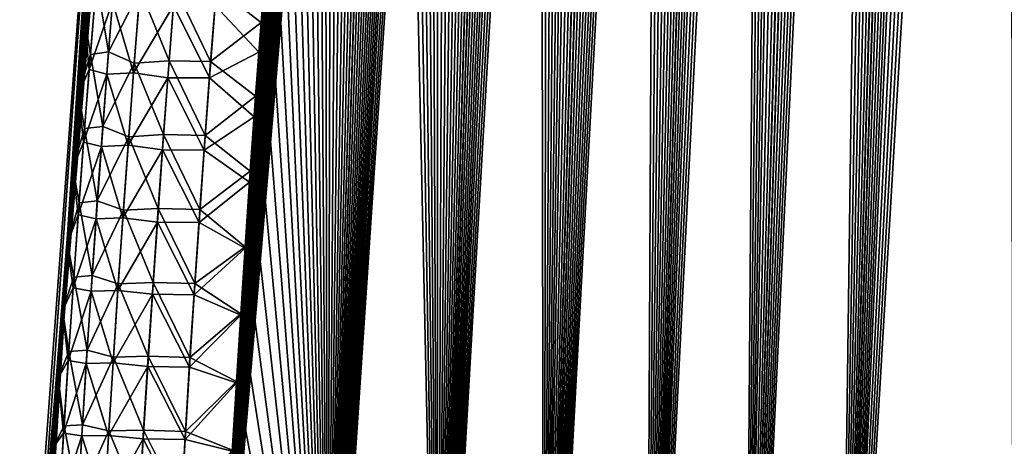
# Model space of a CAD drawing. Header units: metres. Extents: x -109 to 109, y -505 to 40.
# Tile 203 of 256: x 51.55 to 56.92, y -98.65 to -96.33. Entities that reach past the tile are written whole.
import ezdxf

# ---------------------------------------------------------------- set-up
doc = ezdxf.new("R2010")
doc.units = ezdxf.units.M
doc.layers.add('solid_K244224000C74', color=7, linetype='CONTINUOUS')

msp = doc.modelspace()

# ---------------------------------------------------------------- linework, layer by layer
at = {"layer": 'solid_K244224000C74'}
for points in [[(56.011192, -102.20826, -6.254889), (57.72303, -71.503578, -6.53662), (57.84304, -71.208015, -6.656155)], [(56.968903, -102.51619, -7.285695), (56.011192, -102.20826, -6.254889), (57.84304, -71.208015, -6.656155)], [(56.011192, -102.20826, -6.254889), (57.600891, -71.815559, -6.417885), (57.72303, -71.503578, -6.53662)], [(56.011192, -102.20826, -6.254889), (57.476616, -72.144058, -6.299978), (57.600891, -71.815559, -6.417885)], [(56.011192, -102.20826, -6.254889), (57.35022, -72.490303, -6.183001), (57.476616, -72.144058, -6.299978)], [(56.011192, -102.20826, -6.254889), (57.264771, -72.730751, -6.105526), (57.35022, -72.490303, -6.183001)], [(56.011192, -102.20826, -6.254889), (57.178375, -72.979095, -6.028484), (57.264771, -72.730751, -6.105526)], [(56.011192, -102.20826, -6.254889), (57.091045, -73.235809, -5.951913), (57.178375, -72.979095, -6.028484)], [(56.011192, -102.20826, -6.254889), (57.002785, -73.501213, -5.875841), (57.091045, -73.235809, -5.951913)], [(56.011192, -102.20826, -6.254889), (56.913582, -73.774803, -5.800235), (57.002785, -73.501213, -5.875841)], [(56.011192, -102.20826, -6.254889), (56.823448, -74.056953, -5.725134), (56.913582, -73.774803, -5.800235)], [(56.011257, -102.208282, 6.254954), (56.922058, -73.748535, 5.80736), (56.831905, -74.030197, 5.732124)], [(56.011257, -102.208282, 6.254954), (56.969036, -102.516228, 7.285848), (56.922058, -73.748535, 5.80736)], [(56.011257, -102.208282, 6.254954), (56.831905, -74.030197, 5.732124), (56.740837, -74.320992, 5.657441)], [(55.499153, -102.013214, -5.76339), (56.732403, -74.348221, -5.650591), (56.823448, -74.056953, -5.725134)], [(56.011192, -102.20826, -6.254889), (55.499153, -102.013214, -5.76339), (56.823448, -74.056953, -5.725134)], [(56.011257, -102.208282, 6.254954), (56.740837, -74.320992, 5.657441), (56.648865, -74.621262, 5.583342)], [(55.499153, -102.013214, -5.76339), (56.640465, -74.648949, -5.576636), (56.732403, -74.348221, -5.650591)], [(56.011257, -102.208282, 6.254954), (56.648865, -74.621262, 5.583342), (56.555958, -74.93042, 5.509779)], [(55.499153, -102.013214, -5.76339), (56.5476, -74.958549, -5.503222), (56.640465, -74.648949, -5.576636)], [(55.499153, -102.013214, -5.76339), (56.453838, -75.277489, -5.430403), (56.5476, -74.958549, -5.503222)], [(56.011257, -102.208282, 6.254954), (56.555958, -74.93042, 5.509779), (56.462151, -75.24894, 5.436807)], [(55.499153, -102.013214, -5.76339), (56.359222, -75.606422, -5.358247), (56.453838, -75.277489, -5.430403)], [(56.011257, -102.208282, 6.254954), (56.462151, -75.24894, 5.436807), (56.367477, -75.577469, 5.364494)], [(55.499153, -102.013214, -5.76339), (56.263767, -75.945686, -5.286789), (56.359222, -75.606422, -5.358247)], [(55.499195, -102.013229, 5.763428), (56.367477, -75.577469, 5.364494), (56.271961, -75.916359, 5.292876)], [(55.499195, -102.013229, 5.763428), (56.011257, -102.208282, 6.254954), (56.367477, -75.577469, 5.364494)], [(55.499195, -102.013229, 5.763428), (56.271961, -75.916359, 5.292876), (56.175556, -76.264938, 5.221884)], [(54.965187, -101.790199, -5.28903), (56.167431, -76.294632, -5.215962), (56.263767, -75.945686, -5.286789)], [(55.499153, -102.013214, -5.76339), (54.965187, -101.790199, -5.28903), (56.263767, -75.945686, -5.286789)], [(54.965187, -101.790199, -5.28903), (56.070271, -76.653824, -5.145841), (56.167431, -76.294632, -5.215962)], [(55.499195, -102.013229, 5.763428), (56.175556, -76.264938, 5.221884), (56.078312, -76.623795, 5.151593)], [(55.499195, -102.013229, 5.763428), (56.078312, -76.623795, 5.151593), (55.980293, -76.993675, 5.082095)], [(54.965187, -101.790199, -5.28903), (55.97234, -77.02401, -5.076514), (56.070271, -76.653824, -5.145841)], [(55.499195, -102.013229, 5.763428), (55.980293, -76.993675, 5.082095), (55.9063, -77.278625, 5.030526)], [(54.965187, -101.790199, -5.28903), (55.898422, -77.309166, -5.025076), (55.97234, -77.02401, -5.076514)], [(54.965187, -101.790199, -5.28903), (55.824043, -77.600235, -4.974047), (55.898422, -77.309166, -5.025076)], [(55.499195, -102.013229, 5.763428), (55.9063, -77.278625, 5.030526), (55.831844, -77.569496, 4.979365)], [(55.499195, -102.013229, 5.763428), (55.831844, -77.569496, 4.979365), (55.75695, -77.866501, 4.928641)], [(54.965187, -101.790199, -5.28903), (55.749233, -77.897423, -4.923458), (55.824043, -77.600235, -4.974047)], [(54.965187, -101.790199, -5.28903), (55.674034, -78.20108, -4.873359), (55.749233, -77.897423, -4.923458)], [(55.499195, -102.013229, 5.763428), (55.75695, -77.866501, 4.928641), (55.681664, -78.169998, 4.878407)], [(54.965214, -101.790215, 5.289052), (55.681664, -78.169998, 4.878407), (55.606026, -78.480354, 4.828711)], [(54.965214, -101.790215, 5.289052), (55.499195, -102.013229, 5.763428), (55.681664, -78.169998, 4.878407)], [(54.409, -101.537849, -4.832366), (55.598488, -78.511574, -4.8238), (55.674034, -78.20108, -4.873359)], [(54.965187, -101.790199, -5.28903), (54.409, -101.537849, -4.832366), (55.674034, -78.20108, -4.873359)], [(54.965214, -101.790215, 5.289052), (55.606026, -78.480354, 4.828711), (55.530075, -78.797905, 4.779597)], [(54.409, -101.537849, -4.832366), (55.522636, -78.829239, -4.774825), (55.598488, -78.511574, -4.8238)], [(54.409, -101.537849, -4.832366), (55.446411, -79.153534, -4.72635), (55.522636, -78.829239, -4.774825)], [(54.965214, -101.790215, 5.289052), (55.530075, -78.797905, 4.779597), (55.453747, -79.122101, 4.730983)], [(54.409, -101.537849, -4.832366), (55.369816, -79.484444, -4.67838), (55.446411, -79.153534, -4.72635)], [(54.965214, -101.790215, 5.289052), (55.453747, -79.122101, 4.730983), (55.377041, -79.452934, 4.682872)], [(54.965214, -101.790215, 5.289052), (55.377041, -79.452934, 4.682872), (55.300026, -79.790833, 4.635328)], [(54.409, -101.537849, -4.832366), (55.292915, -79.822395, -4.630979), (55.369816, -79.484444, -4.67838)], [(54.965214, -101.790215, 5.289052), (55.300026, -79.790833, 4.635328), (55.222767, -80.1362, 4.588417)], [(54.409, -101.537849, -4.832366), (55.215771, -80.167801, -4.58421), (55.292915, -79.822395, -4.630979)], [(54.409, -101.537849, -4.832366), (55.138454, -80.52108, -4.538137), (55.215771, -80.167801, -4.58421)], [(54.965214, -101.790215, 5.289052), (55.222767, -80.1362, 4.588417), (55.145321, -80.489479, 4.542201)], [(54.965214, -101.790215, 5.289052), (55.145321, -80.489479, 4.542201), (55.06765, -80.85038, 4.496626)], [(54.409, -101.537849, -4.832366), (55.060913, -80.881958, -4.492708), (55.138454, -80.52108, -4.538137)], [(54.409019, -101.537857, 4.83238), (55.06765, -80.85038, 4.496626), (54.989697, -81.218491, 4.451626)], [(54.409019, -101.537857, 4.83238), (54.965214, -101.790215, 5.289052), (55.06765, -80.85038, 4.496626)], [(54.409, -101.537849, -4.832366), (54.983093, -81.250023, -4.447854), (55.060913, -80.881958, -4.492708)], [(54.409019, -101.537857, 4.83238), (54.989697, -81.218491, 4.451626), (54.911541, -81.594299, 4.407284)], [(53.830872, -101.255699, -4.394562), (54.905083, -81.625755, -4.403658), (54.983093, -81.250023, -4.447854)], [(54.409, -101.537849, -4.832366), (53.830872, -101.255699, -4.394562), (54.983093, -81.250023, -4.447854)], [(54.409019, -101.537857, 4.83238), (54.911541, -81.594299, 4.407284), (54.833286, -81.978287, 4.363683)], [(53.830872, -101.255699, -4.394562), (54.826977, -82.009644, -4.360203), (54.905083, -81.625755, -4.403658)], [(54.409019, -101.537857, 4.83238), (54.833286, -81.978287, 4.363683), (54.75502, -82.370941, 4.320904)], [(53.830872, -101.255699, -4.394562), (54.748863, -82.402161, -4.317571), (54.826977, -82.009644, -4.360203)], [(54.409019, -101.537857, 4.83238), (54.75502, -82.370941, 4.320904), (54.692425, -82.691444, 4.287289)], [(53.830872, -101.255699, -4.394562), (54.686394, -82.722519, -4.284074), (54.748863, -82.402161, -4.317571)], [(54.409019, -101.537857, 4.83238), (54.692425, -82.691444, 4.287289), (54.629726, -83.016991, 4.254097)], [(53.830872, -101.255699, -4.394562), (54.623825, -83.047913, -4.251), (54.686394, -82.722519, -4.284074)], [(54.409019, -101.537857, 4.83238), (54.629726, -83.016991, 4.254097), (54.566967, -83.347778, 4.221364)], [(53.830872, -101.255699, -4.394562), (54.561199, -83.378532, -4.218385), (54.623825, -83.047913, -4.251)], [(53.830872, -101.255699, -4.394562), (54.498585, -83.714645, -4.186284), (54.561199, -83.378532, -4.218385)], [(54.409019, -101.537857, 4.83238), (54.566967, -83.347778, 4.221364), (54.504215, -83.68409, 4.189146)], [(53.830872, -101.255699, -4.394562), (54.43605, -84.056557, -4.154752), (54.498585, -83.714645, -4.186284)], [(54.409019, -101.537857, 4.83238), (54.504215, -83.68409, 4.189146), (54.44154, -84.026222, 4.157496)], [(54.409019, -101.537857, 4.83238), (54.44154, -84.026222, 4.157496), (54.379005, -84.374458, 4.126469)], [(53.830872, -101.255699, -4.394562), (54.373657, -84.404549, -4.123841), (54.43605, -84.056557, -4.154752)], [(53.830872, -101.255699, -4.394562), (54.311481, -84.758911, -4.093605), (54.373657, -84.404549, -4.123841)], [(53.830891, -101.255707, 4.394574), (54.379005, -84.374458, 4.126469), (54.316681, -84.729095, 4.096117)], [(53.830891, -101.255707, 4.394574), (54.409019, -101.537857, 4.83238), (54.379005, -84.374458, 4.126469)], [(53.830891, -101.255707, 4.394574), (54.316681, -84.729095, 4.096117), (54.254478, -85.08976, 4.066353)], [(53.230476, -100.941902, -3.976326), (54.249428, -85.119278, -4.063957), (54.311481, -84.758911, -4.093605)], [(53.830872, -101.255699, -4.394562), (53.230476, -100.941902, -3.976326), (54.311481, -84.758911, -4.093605)], [(53.830891, -101.255707, 4.394574), (54.254478, -85.08976, 4.066353), (54.19231, -85.45607, 4.037097)], [(53.230476, -100.941902, -3.976326), (54.187412, -85.485268, -4.034816), (54.249428, -85.119278, -4.063957)], [(53.230476, -100.941902, -3.976326), (54.125526, -85.857208, -4.006253), (54.187412, -85.485268, -4.034816)], [(53.830891, -101.255707, 4.394574), (54.19231, -85.45607, 4.037097), (54.130264, -85.828354, 4.008418)], [(53.230476, -100.941902, -3.976326), (54.07412, -86.171959, -3.982943), (54.125526, -85.857208, -4.006253)], [(53.830891, -101.255707, 4.394574), (54.130264, -85.828354, 4.008418), (54.068443, -86.20697, 3.98039)], [(53.230476, -100.941902, -3.976326), (54.022926, -86.491272, -3.960125), (54.07412, -86.171959, -3.982943)], [(53.830891, -101.255707, 4.394574), (54.068443, -86.20697, 3.98039), (54.006939, -86.592247, 3.953082)], [(53.230476, -100.941902, -3.976326), (53.971996, -86.815353, -3.937837), (54.022926, -86.491272, -3.960125)], [(53.830891, -101.255707, 4.394574), (54.006939, -86.592247, 3.953082), (53.945847, -86.984535, 3.926562)], [(53.230476, -100.941902, -3.976326), (53.921391, -87.144394, -3.916119), (53.971996, -86.815353, -3.937837)], [(53.830891, -101.255707, 4.394574), (53.945847, -86.984535, 3.926562), (53.885231, -87.384048, 3.900871)], [(53.230476, -100.941902, -3.976326), (53.87109, -87.478348, -3.894952), (53.921391, -87.144394, -3.916119)], [(53.830891, -101.255707, 4.394574), (53.885231, -87.384048, 3.900871), (53.824844, -87.789948, 3.875802)], [(53.230476, -100.941902, -3.976326), (53.820923, -87.816612, -3.874193), (53.87109, -87.478348, -3.894952)], [(53.830891, -101.255707, 4.394574), (53.824844, -87.789948, 3.875802), (53.774723, -88.133133, 3.8554)], [(53.230476, -100.941902, -3.976326), (53.770943, -88.159355, -3.853881), (53.820923, -87.816612, -3.874193)], [(53.230476, -100.941902, -3.976326), (53.721233, -88.506805, -3.83407), (53.770943, -88.159355, -3.853881)], [(53.830891, -101.255707, 4.394574), (53.774723, -88.133133, 3.8554), (53.724869, -88.481049, 3.8355)], [(53.830891, -101.255707, 4.394574), (53.724869, -88.481049, 3.8355), (53.675354, -88.833939, 3.816157)], [(53.230476, -100.941902, -3.976326), (53.671864, -88.859207, -3.814814), (53.721233, -88.506805, -3.83407)], [(53.230476, -100.941902, -3.976326), (53.622913, -89.216782, -3.796166), (53.671864, -88.859207, -3.814814)], [(53.830891, -101.255707, 4.394574), (53.675354, -88.833939, 3.816157), (53.626255, -89.192024, 3.797422)], [(53.230476, -100.941902, -3.976326), (53.574459, -89.579773, -3.778177), (53.622913, -89.216782, -3.796166)], [(53.830891, -101.255707, 4.394574), (53.626255, -89.192024, 3.797422), (53.577656, -89.55555, 3.77935)], [(53.230484, -100.941902, 3.976332), (53.577656, -89.55555, 3.77935), (53.529633, -89.924751, 3.76199)], [(53.230484, -100.941902, 3.976332), (53.830891, -101.255707, 4.394574), (53.577656, -89.55555, 3.77935)], [(53.230476, -100.941902, -3.976326), (53.526585, -89.948402, -3.760899), (53.574459, -89.579773, -3.778177)], [(53.230484, -100.941902, 3.976332), (53.529633, -89.924751, 3.76199), (53.482132, -90.299484, 3.745297)], [(52.608517, -100.596848, -3.579222), (53.479229, -90.32254, -3.744286), (53.526585, -89.948402, -3.760899)], [(53.230476, -100.941902, -3.976326), (52.608517, -100.596848, -3.579222), (53.526585, -89.948402, -3.760899)], [(53.230484, -100.941902, 3.976332), (53.482132, -90.299484, 3.745297), (53.434929, -90.679077, 3.729093)], [(52.608517, -100.596848, -3.579222), (53.432175, -90.701508, -3.728161), (53.479229, -90.32254, -3.744286)], [(53.230484, -100.941902, 3.976332), (53.434929, -90.679077, 3.729093), (53.388115, -91.063766, 3.71344)], [(52.608517, -100.596848, -3.579222), (53.385509, -91.085548, -3.712586), (53.432175, -90.701508, -3.728161)], [(53.230484, -100.941902, 3.976332), (53.388115, -91.063766, 3.71344), (53.341797, -91.453835, 3.698411)], [(52.608517, -100.596848, -3.579222), (53.33934, -91.474945, -3.697633), (53.385509, -91.085548, -3.712586)], [(52.608517, -100.596848, -3.579222), (53.293774, -91.869972, -3.683373), (53.33934, -91.474945, -3.697633)], [(53.230484, -100.941902, 3.976332), (53.341797, -91.453835, 3.698411), (53.296082, -91.849564, 3.684078)], [(52.608517, -100.596848, -3.579222), (53.248924, -92.270912, -3.669878), (53.293774, -91.869972, -3.683373)], [(53.230484, -100.941902, 3.976332), (53.296082, -91.849564, 3.684078), (53.251083, -92.251236, 3.670512)], [(52.608517, -100.596848, -3.579222), (53.211128, -92.619492, -3.658971), (53.248924, -92.270912, -3.669878)], [(53.230484, -100.941902, 3.976332), (53.251083, -92.251236, 3.670512), (53.213161, -92.600471, 3.659547)], [(52.608517, -100.596848, -3.579222), (53.174007, -92.972794, -3.648721), (53.211128, -92.619492, -3.658971)], [(53.230484, -100.941902, 3.976332), (53.213161, -92.600471, 3.659547), (53.175919, -92.954453, 3.649241)], [(52.608517, -100.596848, -3.579222), (53.137577, -93.330864, -3.639131), (53.174007, -92.972794, -3.648721)], [(53.230484, -100.941902, 3.976332), (53.175919, -92.954453, 3.649241), (53.139366, -93.31324, 3.639599)], [(53.230484, -100.941902, 3.976332), (53.139366, -93.31324, 3.639599), (53.103214, -93.676109, 3.630409)], [(52.608517, -100.596848, -3.579222), (53.101547, -93.692993, -3.629993), (53.137577, -93.330864, -3.639131)], [(52.158928, -93.622757, -2.095751), (51.57196, -100.564568, -1.010881), (51.551472, -100.564568)], [(52.06636, -93.64727), (52.158928, -93.622757, -2.095751), (51.551472, -100.564568)], [(52.158928, -93.622757, -2.095751), (52.119423, -94.00235, -2.084057), (51.57196, -100.564568, -1.010881)], [(51.57196, -100.564568, 1.010892), (52.06636, -93.64727), (51.551472, -100.564568)], [(51.57196, -100.564568, 1.010892), (51.652084, -100.174385, 2.018173), (52.06636, -93.64727)], [(51.652084, -100.174385, 2.018173), (51.671829, -99.78791, 2.016518), (52.06636, -93.64727)], [(51.671829, -99.78791, 2.016518), (51.692623, -99.405136, 2.015519), (52.06636, -93.64727)], [(51.692623, -99.405136, 2.015519), (51.714432, -99.02607, 2.015178), (52.06636, -93.64727)], [(51.714432, -99.02607, 2.015178), (51.737221, -98.650711, 2.015495), (52.06636, -93.64727)], [(51.737221, -98.650711, 2.015495), (51.760963, -98.279053, 2.01647), (52.06636, -93.64727)], [(51.760963, -98.279053, 2.01647), (51.785622, -97.91111, 2.018105), (52.06636, -93.64727)], [(51.785622, -97.91111, 2.018105), (51.811165, -97.546883, 2.020397), (52.06636, -93.64727)], [(51.811165, -97.546883, 2.020397), (51.8414, -97.135155, 2.023824), (52.06636, -93.64727)], [(51.8414, -97.135155, 2.023824), (51.872704, -96.728279, 2.028111), (52.06636, -93.64727)], [(51.872704, -96.728279, 2.028111), (51.905025, -96.326256, 2.033256), (52.06636, -93.64727)], [(52.608517, -100.596848, -3.579222), (53.065941, -94.059235, -3.621321), (53.101547, -93.692993, -3.629993)], [(53.230484, -100.941902, 3.976332), (53.103214, -93.676109, 3.630409), (53.067486, -94.043106, 3.621686)], [(52.119423, -94.00235, -2.084057), (52.080708, -94.386681, -2.073142), (51.57196, -100.564568, -1.010881)], [(52.608517, -100.596848, -3.579222), (53.030857, -94.429794, -3.613176), (53.065941, -94.059235, -3.621321)], [(53.230484, -100.941902, 3.976332), (53.067486, -94.043106, 3.621686), (53.03228, -94.414452, 3.613493)], [(52.080708, -94.386681, -2.073142), (52.042812, -94.775948, -2.063069), (51.57196, -100.564568, -1.010881)], [(52.608517, -100.596848, -3.579222), (52.996391, -94.804893, -3.605623), (53.030857, -94.429794, -3.613176)], [(53.230484, -100.941902, 3.976332), (53.03228, -94.414452, 3.613493), (52.997696, -94.790359, 3.605894)], [(52.042812, -94.775948, -2.063069), (52.006996, -95.157036, -2.054193), (51.57196, -100.564568, -1.010881)], [(52.608517, -100.596848, -3.579222), (52.96682, -95.137001, -3.599547), (52.996391, -94.804893, -3.605623)], [(53.230484, -100.941902, 3.976332), (52.997696, -94.790359, 3.605894), (52.963829, -95.171043, 3.598949)], [(52.608517, -100.596848, -3.579222), (52.937862, -95.472885, -3.594012), (52.96682, -95.137001, -3.599547)], [(52.006996, -95.157036, -2.054193), (51.972004, -95.543144, -2.046218), (51.57196, -100.564568, -1.010881)], [(53.230484, -100.941902, 3.976332), (52.963829, -95.171043, 3.598949), (52.930779, -95.556732, 3.592722)], [(52.608517, -100.596848, -3.579222), (52.909584, -95.812698, -3.589058), (52.937862, -95.472885, -3.594012)], [(51.972004, -95.543144, -2.046218), (51.937866, -95.934456, -2.039202), (51.57196, -100.564568, -1.010881)], [(53.230484, -100.941902, 3.976332), (52.930779, -95.556732, 3.592722), (52.898643, -95.947624, 3.587274)], [(52.608517, -100.596848, -3.579222), (52.88205, -96.156586, -3.584728), (52.909584, -95.812698, -3.589058)], [(51.937866, -95.934456, -2.039202), (51.904629, -96.3311, -2.033183), (51.57196, -100.564568, -1.010881)], [(51.961983, -96.203842, -2.329902), (51.904629, -96.3311, -2.033183), (51.937866, -95.934456, -2.039202)], [(52.623413, -96.154327, 3.399282), (52.867527, -96.343956, 3.582667), (52.898643, -95.947624, 3.587274)], [(53.230484, -100.941902, 3.976332), (52.898643, -95.947624, 3.587274), (52.867527, -96.343956, 3.582667)], [(52.035614, -96.50383, 2.629869), (52.068165, -96.098061, 2.633295), (51.969215, -96.113159, 2.32974)], [(52.207439, -96.165924, 2.916792), (52.068165, -96.098061, 2.633295), (52.035614, -96.50383, 2.629869)], [(51.936508, -96.517372, 2.326476), (51.969215, -96.113159, 2.32974), (51.905025, -96.326256, 2.033256)], [(52.035614, -96.50383, 2.629869), (51.969215, -96.113159, 2.32974), (51.936508, -96.517372, 2.326476)], [(52.365349, -96.552475, 3.170861), (52.396877, -96.150467, 3.17461), (52.207439, -96.165924, 2.916792)], [(52.592072, -96.556755, 3.395225), (52.396877, -96.150467, 3.17461), (52.365349, -96.552475, 3.170861)], [(52.592072, -96.556755, 3.395225), (52.623413, -96.154327, 3.399282), (52.396877, -96.150467, 3.17461)], [(52.592072, -96.556755, 3.395225), (52.867527, -96.343956, 3.582667), (52.623413, -96.154327, 3.399282)], [(52.608517, -100.596848, -3.579222), (52.855328, -96.504684, -3.58106), (52.88205, -96.156586, -3.584728)], [(52.616531, -96.25219, -3.398949), (52.88205, -96.156586, -3.584728), (52.855328, -96.504684, -3.58106)], [(51.961983, -96.203842, -2.329902), (51.930237, -96.599838, -2.326881), (51.904629, -96.3311, -2.033183)], [(52.057724, -96.231422, -2.633072), (51.930237, -96.599838, -2.326881), (51.961983, -96.203842, -2.329902)], [(52.175858, -96.565941, 2.913339), (52.207439, -96.165924, 2.916792), (52.035614, -96.50383, 2.629869)], [(52.365349, -96.552475, 3.170861), (52.207439, -96.165924, 2.916792), (52.175858, -96.565941, 2.913339)], [(52.057724, -96.231422, -2.633072), (52.026566, -96.625107, -2.629988), (51.930237, -96.599838, -2.326881)], [(52.172482, -96.61731, -2.913895), (52.026566, -96.625107, -2.629988), (52.057724, -96.231422, -2.633072)], [(52.203476, -96.222412, -2.917193), (52.172482, -96.61731, -2.913895), (52.057724, -96.231422, -2.633072)], [(52.203476, -96.222412, -2.917193), (52.389503, -96.25219, -3.174436), (52.172482, -96.61731, -2.913895)], [(52.172482, -96.61731, -2.913895), (52.389503, -96.25219, -3.174436), (52.359013, -96.644981, -3.17096)], [(52.586182, -96.64576, -3.395165), (52.359013, -96.644981, -3.17096), (52.389503, -96.25219, -3.174436)], [(52.616531, -96.25219, -3.398949), (52.586182, -96.64576, -3.395165), (52.389503, -96.25219, -3.174436)], [(52.616531, -96.25219, -3.398949), (52.855328, -96.504684, -3.58106), (52.586182, -96.64576, -3.395165)], [(51.904629, -96.3311, -2.033183), (51.872356, -96.732689, -2.02805), (51.57196, -100.564568, -1.010881)], [(51.930237, -96.599838, -2.326881), (51.872356, -96.732689, -2.02805), (51.904629, -96.3311, -2.033183)], [(51.936508, -96.517372, 2.326476), (51.905025, -96.326256, 2.033256), (51.872704, -96.728279, 2.028111)], [(52.592072, -96.556755, 3.395225), (52.837509, -96.745918, 3.578955), (52.867527, -96.343956, 3.582667)], [(53.230484, -100.941902, 3.976332), (52.867527, -96.343956, 3.582667), (52.837509, -96.745918, 3.578955)], [(51.905163, -96.921684, 2.323927), (51.936508, -96.517372, 2.326476), (51.872704, -96.728279, 2.028111)], [(52.004414, -96.909706, 2.627171), (51.936508, -96.517372, 2.326476), (51.905163, -96.921684, 2.323927)], [(52.004414, -96.909706, 2.627171), (52.035614, -96.50383, 2.629869), (51.936508, -96.517372, 2.326476)], [(52.175858, -96.565941, 2.913339), (52.035614, -96.50383, 2.629869), (52.004414, -96.909706, 2.627171)], [(52.586182, -96.64576, -3.395165), (52.855328, -96.504684, -3.58106), (52.829441, -96.857063, -3.578073)], [(52.608517, -100.596848, -3.579222), (52.829441, -96.857063, -3.578073), (52.855328, -96.504684, -3.58106)], [(52.145569, -96.966057, 2.910607), (52.175858, -96.565941, 2.913339), (52.004414, -96.909706, 2.627171)], [(52.335102, -96.95459, 3.167857), (52.175858, -96.565941, 2.913339), (52.145569, -96.966057, 2.910607)], [(52.335102, -96.95459, 3.167857), (52.365349, -96.552475, 3.170861), (52.175858, -96.565941, 2.913339)], [(52.562, -96.959305, 3.391934), (52.365349, -96.552475, 3.170861), (52.335102, -96.95459, 3.167857)], [(52.562, -96.959305, 3.391934), (52.592072, -96.556755, 3.395225), (52.365349, -96.552475, 3.170861)], [(52.562, -96.959305, 3.391934), (52.837509, -96.745918, 3.578955), (52.592072, -96.556755, 3.395225)], [(51.930237, -96.599838, -2.326881), (51.899796, -96.995926, -2.324545), (51.872356, -96.732689, -2.02805)], [(52.026566, -96.625107, -2.629988), (51.899796, -96.995926, -2.324545), (51.930237, -96.599838, -2.326881)], [(52.026566, -96.625107, -2.629988), (51.996674, -97.018883, -2.627588), (51.899796, -96.995926, -2.324545)], [(52.142742, -97.012306, -2.911298), (51.996674, -97.018883, -2.627588), (52.026566, -96.625107, -2.629988)], [(52.172482, -96.61731, -2.913895), (52.142742, -97.012306, -2.911298), (52.026566, -96.625107, -2.629988)], [(52.172482, -96.61731, -2.913895), (52.359013, -96.644981, -3.17096), (52.142742, -97.012306, -2.911298)], [(52.142742, -97.012306, -2.911298), (52.359013, -96.644981, -3.17096), (52.329746, -97.037872, -3.168194)], [(52.557049, -97.039429, -3.392112), (52.329746, -97.037872, -3.168194), (52.359013, -96.644981, -3.17096)], [(52.586182, -96.64576, -3.395165), (52.557049, -97.039429, -3.392112), (52.359013, -96.644981, -3.17096)], [(52.586182, -96.64576, -3.395165), (52.829441, -96.857063, -3.578073), (52.557049, -97.039429, -3.392112)], [(51.872356, -96.732689, -2.02805), (51.841103, -97.139122, -2.023775), (51.57196, -100.564568, -1.010881)], [(51.899796, -96.995926, -2.324545), (51.841103, -97.139122, -2.023775), (51.872356, -96.732689, -2.02805)], [(51.905163, -96.921684, 2.323927), (51.872704, -96.728279, 2.028111), (51.8414, -97.135155, 2.023824)], [(52.562, -96.959305, 3.391934), (52.808468, -97.153206, 3.576043), (52.837509, -96.745918, 3.578955)], [(53.230484, -100.941902, 3.976332), (52.837509, -96.745918, 3.578955), (52.808468, -97.153206, 3.576043)], [(52.557049, -97.039429, -3.392112), (52.829441, -96.857063, -3.578073), (52.804264, -97.213409, -3.575667)], [(52.608517, -100.596848, -3.579222), (52.804264, -97.213409, -3.575667), (52.829441, -96.857063, -3.578073)], [(51.974556, -97.315681, 2.625197), (52.004414, -96.909706, 2.627171), (51.905163, -96.921684, 2.323927)], [(52.145569, -96.966057, 2.910607), (52.004414, -96.909706, 2.627171), (51.974556, -97.315681, 2.625197)], [(51.875172, -97.326103, 2.322087), (51.905163, -96.921684, 2.323927), (51.8414, -97.135155, 2.023824)], [(51.974556, -97.315681, 2.625197), (51.905163, -96.921684, 2.323927), (51.875172, -97.326103, 2.322087)], [(52.116562, -97.366272, 2.90859), (52.145569, -96.966057, 2.910607), (51.974556, -97.315681, 2.625197)], [(52.306141, -97.356812, 3.165592), (52.145569, -96.966057, 2.910607), (52.116562, -97.366272, 2.90859)], [(52.306141, -97.356812, 3.165592), (52.335102, -96.95459, 3.167857), (52.145569, -96.966057, 2.910607)], [(52.533203, -97.361961, 3.389405), (52.335102, -96.95459, 3.167857), (52.306141, -97.356812, 3.165592)], [(52.533203, -97.361961, 3.389405), (52.562, -96.959305, 3.391934), (52.335102, -96.95459, 3.167857)], [(52.533203, -97.361961, 3.389405), (52.808468, -97.153206, 3.576043), (52.562, -96.959305, 3.391934)], [(51.899796, -96.995926, -2.324545), (51.870655, -97.392105, -2.322887), (51.841103, -97.139122, -2.023775)], [(51.996674, -97.018883, -2.627588), (51.870655, -97.392105, -2.322887), (51.899796, -96.995926, -2.324545)], [(51.996674, -97.018883, -2.627588), (51.968052, -97.41275, -2.625868), (51.870655, -97.392105, -2.322887)], [(52.114258, -97.407394, -2.909397), (51.968052, -97.41275, -2.625868), (51.996674, -97.018883, -2.627588)], [(52.142742, -97.012306, -2.911298), (52.114258, -97.407394, -2.909397), (51.996674, -97.018883, -2.627588)], [(52.142742, -97.012306, -2.911298), (52.329746, -97.037872, -3.168194), (52.114258, -97.407394, -2.909397)], [(52.114258, -97.407394, -2.909397), (52.329746, -97.037872, -3.168194), (52.301708, -97.430862, -3.166132)], [(52.529133, -97.433205, -3.389785), (52.301708, -97.430862, -3.166132), (52.329746, -97.037872, -3.168194)], [(52.557049, -97.039429, -3.392112), (52.529133, -97.433205, -3.389785), (52.329746, -97.037872, -3.168194)], [(52.557049, -97.039429, -3.392112), (52.804264, -97.213409, -3.575667), (52.529133, -97.433205, -3.389785)], [(51.841103, -97.139122, -2.023775), (51.810913, -97.550392, -2.020358), (51.57196, -100.564568, -1.010881)], [(51.870655, -97.392105, -2.322887), (51.810913, -97.550392, -2.020358), (51.841103, -97.139122, -2.023775)], [(51.875172, -97.326103, 2.322087), (51.8414, -97.135155, 2.023824), (51.811165, -97.546883, 2.020397)], [(52.533203, -97.361961, 3.389405), (52.780323, -97.565643, 3.573873), (52.808468, -97.153206, 3.576043)], [(53.230484, -100.941902, 3.976332), (52.808468, -97.153206, 3.576043), (52.780323, -97.565643, 3.573873)], [(52.529133, -97.433205, -3.389785), (52.804264, -97.213409, -3.575667), (52.779766, -97.573677, -3.573826)], [(52.608517, -100.596848, -3.579222), (52.779766, -97.573677, -3.573826), (52.804264, -97.213409, -3.575667)], [(51.846539, -97.730606, 2.32095), (51.875172, -97.326103, 2.322087), (51.811165, -97.546883, 2.020397)], [(51.946045, -97.721756, 2.623941), (51.875172, -97.326103, 2.322087), (51.846539, -97.730606, 2.32095)], [(51.946045, -97.721756, 2.623941), (51.974556, -97.315681, 2.625197), (51.875172, -97.326103, 2.322087)], [(52.116562, -97.366272, 2.90859), (51.974556, -97.315681, 2.625197), (51.946045, -97.721756, 2.623941)], [(51.870655, -97.392105, -2.322887), (51.842815, -97.788376, -2.321904), (51.810913, -97.550392, -2.020358)], [(51.968052, -97.41275, -2.625868), (51.842815, -97.788376, -2.321904), (51.870655, -97.392105, -2.322887)], [(52.088848, -97.766579, 2.907284), (52.116562, -97.366272, 2.90859), (51.946045, -97.721756, 2.623941)], [(52.278461, -97.759125, 3.164061), (52.116562, -97.366272, 2.90859), (52.088848, -97.766579, 2.907284)], [(52.278461, -97.759125, 3.164061), (52.306141, -97.356812, 3.165592), (52.116562, -97.366272, 2.90859)], [(52.505672, -97.764717, 3.387631), (52.306141, -97.356812, 3.165592), (52.278461, -97.759125, 3.164061)], [(52.505672, -97.764717, 3.387631), (52.533203, -97.361961, 3.389405), (52.306141, -97.356812, 3.165592)], [(52.505672, -97.764717, 3.387631), (52.780323, -97.565643, 3.573873), (52.533203, -97.361961, 3.389405)], [(51.968052, -97.41275, -2.625868), (51.940693, -97.806709, -2.624822), (51.842815, -97.788376, -2.321904)], [(52.087029, -97.802574, -2.908187), (51.940693, -97.806709, -2.624822), (51.968052, -97.41275, -2.625868)], [(52.114258, -97.407394, -2.909397), (52.087029, -97.802574, -2.908187), (51.968052, -97.41275, -2.625868)], [(52.114258, -97.407394, -2.909397), (52.301708, -97.430862, -3.166132), (52.087029, -97.802574, -2.908187)], [(52.087029, -97.802574, -2.908187), (52.301708, -97.430862, -3.166132), (52.274891, -97.823944, -3.164769)], [(52.502426, -97.827072, -3.38818), (52.274891, -97.823944, -3.164769), (52.301708, -97.430862, -3.166132)], [(52.529133, -97.433205, -3.389785), (52.502426, -97.827072, -3.38818), (52.301708, -97.430862, -3.166132)], [(52.529133, -97.433205, -3.389785), (52.779766, -97.573677, -3.573826), (52.502426, -97.827072, -3.38818)], [(51.810913, -97.550392, -2.020358), (51.785408, -97.914215, -2.018071), (51.57196, -100.564568, -1.010881)], [(51.842815, -97.788376, -2.321904), (51.785408, -97.914215, -2.018071), (51.810913, -97.550392, -2.020358)], [(51.846539, -97.730606, 2.32095), (51.811165, -97.546883, 2.020397), (51.785622, -97.91111, 2.018105)], [(52.502426, -97.827072, -3.38818), (52.779766, -97.573677, -3.573826), (52.755951, -97.937859, -3.572549)], [(52.505672, -97.764717, 3.387631), (52.756428, -97.930748, 3.57258), (52.780323, -97.565643, 3.573873)], [(52.608517, -100.596848, -3.579222), (52.755951, -97.937859, -3.572549), (52.779766, -97.573677, -3.573826)], [(53.230484, -100.941902, 3.976332), (52.780323, -97.565643, 3.573873), (52.756428, -97.930748, 3.57258)], [(51.819256, -98.135201, 2.320512), (51.846539, -97.730606, 2.32095), (51.785622, -97.91111, 2.018105)], [(51.918877, -98.127914, 2.623398), (51.846539, -97.730606, 2.32095), (51.819256, -98.135201, 2.320512)], [(51.918877, -98.127914, 2.623398), (51.946045, -97.721756, 2.623941), (51.846539, -97.730606, 2.32095)], [(52.088848, -97.766579, 2.907284), (51.946045, -97.721756, 2.623941), (51.918877, -98.127914, 2.623398)], [(52.062416, -98.166985, 2.906682), (52.088848, -97.766579, 2.907284), (51.918877, -98.127914, 2.623398)], [(52.252064, -98.161537, 3.163259), (52.088848, -97.766579, 2.907284), (52.062416, -98.166985, 2.906682)], [(52.252064, -98.161537, 3.163259), (52.278461, -97.759125, 3.164061), (52.088848, -97.766579, 2.907284)], [(52.479412, -98.167564, 3.386608), (52.278461, -97.759125, 3.164061), (52.252064, -98.161537, 3.163259)], [(52.479412, -98.167564, 3.386608), (52.505672, -97.764717, 3.387631), (52.278461, -97.759125, 3.164061)], [(52.479412, -98.167564, 3.386608), (52.756428, -97.930748, 3.57258), (52.505672, -97.764717, 3.387631)], [(51.842815, -97.788376, -2.321904), (51.816273, -98.184723, -2.321589), (51.785408, -97.914215, -2.018071)], [(51.940693, -97.806709, -2.624822), (51.816273, -98.184723, -2.321589), (51.842815, -97.788376, -2.321904)], [(51.940693, -97.806709, -2.624822), (51.914597, -98.200752, -2.624445), (51.816273, -98.184723, -2.321589)], [(52.061054, -98.197845, -2.907664), (51.914597, -98.200752, -2.624445), (51.940693, -97.806709, -2.624822)], [(52.087029, -97.802574, -2.908187), (52.061054, -98.197845, -2.907664), (51.940693, -97.806709, -2.624822)], [(52.087029, -97.802574, -2.908187), (52.274891, -97.823944, -3.164769), (52.061054, -98.197845, -2.907664)], [(52.061054, -98.197845, -2.907664), (52.274891, -97.823944, -3.164769), (52.249298, -98.21711, -3.164102)], [(52.476936, -98.221039, -3.387293), (52.249298, -98.21711, -3.164102), (52.274891, -97.823944, -3.164769)], [(52.502426, -97.827072, -3.38818), (52.476936, -98.221039, -3.387293), (52.274891, -97.823944, -3.164769)], [(52.502426, -97.827072, -3.38818), (52.755951, -97.937859, -3.572549), (52.476936, -98.221039, -3.387293)], [(51.785408, -97.914215, -2.018071), (51.760788, -98.281738, -2.016442), (51.57196, -100.564568, -1.010881)], [(51.816273, -98.184723, -2.321589), (51.760788, -98.281738, -2.016442), (51.785408, -97.914215, -2.018071)], [(51.819256, -98.135201, 2.320512), (51.785622, -97.91111, 2.018105), (51.760963, -98.279053, 2.01647)], [(52.479412, -98.167564, 3.386608), (52.733227, -98.299797, 3.571852), (52.756428, -97.930748, 3.57258)], [(53.230484, -100.941902, 3.976332), (52.756428, -97.930748, 3.57258), (52.733227, -98.299797, 3.571852)], [(52.476936, -98.221039, -3.387293), (52.755951, -97.937859, -3.572549), (52.732826, -98.305962, -3.571832)], [(52.608517, -100.596848, -3.579222), (52.732826, -98.305962, -3.571832), (52.755951, -97.937859, -3.572549)], [(51.793331, -98.539879, 2.320766), (51.819256, -98.135201, 2.320512), (51.760963, -98.279053, 2.01647)], [(51.893055, -98.534164, 2.623562), (51.819256, -98.135201, 2.320512), (51.793331, -98.539879, 2.320766)], [(51.893055, -98.534164, 2.623562), (51.918877, -98.127914, 2.623398), (51.819256, -98.135201, 2.320512)], [(52.062416, -98.166985, 2.906682), (51.918877, -98.127914, 2.623398), (51.893055, -98.534164, 2.623562)], [(51.816273, -98.184723, -2.321589), (51.791031, -98.581161, -2.321939), (51.760788, -98.281738, -2.016442)], [(51.914597, -98.200752, -2.624445), (51.791031, -98.581161, -2.321939), (51.816273, -98.184723, -2.321589)], [(51.914597, -98.200752, -2.624445), (51.889767, -98.594879, -2.624733), (51.791031, -98.581161, -2.321939)], [(52.036331, -98.593193, -2.907822), (51.889767, -98.594879, -2.624733), (51.914597, -98.200752, -2.624445)], [(52.03727, -98.567467, 2.906779), (52.062416, -98.166985, 2.906682), (51.893055, -98.534164, 2.623562)], [(52.061054, -98.197845, -2.907664), (52.036331, -98.593193, -2.907822), (51.914597, -98.200752, -2.624445)], [(52.061054, -98.197845, -2.907664), (52.249298, -98.21711, -3.164102), (52.036331, -98.593193, -2.907822)], [(52.226944, -98.564041, 3.163181), (52.062416, -98.166985, 2.906682), (52.03727, -98.567467, 2.906779)], [(52.226944, -98.564041, 3.163181), (52.252064, -98.161537, 3.163259), (52.062416, -98.166985, 2.906682)], [(52.454422, -98.570503, 3.386331), (52.252064, -98.161537, 3.163259), (52.226944, -98.564041, 3.163181)], [(52.454422, -98.570503, 3.386331), (52.479412, -98.167564, 3.386608), (52.252064, -98.161537, 3.163259)], [(52.454422, -98.570503, 3.386331), (52.733227, -98.299797, 3.571852), (52.479412, -98.167564, 3.386608)], [(52.036331, -98.593193, -2.907822), (52.249298, -98.21711, -3.164102), (52.224926, -98.610367, -3.164124)], [(52.45266, -98.615082, -3.387117), (52.224926, -98.610367, -3.164124), (52.249298, -98.21711, -3.164102)], [(52.476936, -98.221039, -3.387293), (52.45266, -98.615082, -3.387117), (52.249298, -98.21711, -3.164102)], [(52.476936, -98.221039, -3.387293), (52.732826, -98.305962, -3.571832), (52.45266, -98.615082, -3.387117)], [(51.760788, -98.281738, -2.016442), (51.73708, -98.652969, -2.01547), (51.57196, -100.564568, -1.010881)], [(51.791031, -98.581161, -2.321939), (51.73708, -98.652969, -2.01547), (51.760788, -98.281738, -2.016442)], [(51.793331, -98.539879, 2.320766), (51.760963, -98.279053, 2.01647), (51.737221, -98.650711, 2.015495)], [(52.45266, -98.615082, -3.387117), (52.732826, -98.305962, -3.571832), (52.710384, -98.677979, -3.571675)], [(52.454422, -98.570503, 3.386331), (52.710712, -98.672783, 3.571685), (52.733227, -98.299797, 3.571852)], [(52.608517, -100.596848, -3.579222), (52.710384, -98.677979, -3.571675), (52.732826, -98.305962, -3.571832)], [(53.230484, -100.941902, 3.976332), (52.733227, -98.299797, 3.571852), (52.710712, -98.672783, 3.571685)], [(51.768761, -98.944633, 2.321707), (51.793331, -98.539879, 2.320766), (51.737221, -98.650711, 2.015495)], [(51.868568, -98.940491, 2.624428), (51.793331, -98.539879, 2.320766), (51.768761, -98.944633, 2.321707)], [(51.868568, -98.940491, 2.624428), (51.893055, -98.534164, 2.623562), (51.793331, -98.539879, 2.320766)], [(52.03727, -98.567467, 2.906779), (51.893055, -98.534164, 2.623562), (51.868568, -98.940491, 2.624428)], [(52.013412, -98.968033, 2.907572), (52.03727, -98.567467, 2.906779), (51.868568, -98.940491, 2.624428)], [(52.20311, -98.966621, 3.163821), (52.03727, -98.567467, 2.906779), (52.013412, -98.968033, 2.907572)], [(52.20311, -98.966621, 3.163821), (52.226944, -98.564041, 3.163181), (52.03727, -98.567467, 2.906779)], [(52.430698, -98.973534, 3.386793), (52.226944, -98.564041, 3.163181), (52.20311, -98.966621, 3.163821)], [(52.430698, -98.973534, 3.386793), (52.454422, -98.570503, 3.386331), (52.226944, -98.564041, 3.163181)], [(52.430698, -98.973534, 3.386793), (52.710712, -98.672783, 3.571685), (52.454422, -98.570503, 3.386331)], [(51.791031, -98.581161, -2.321939), (51.76709, -98.977669, -2.322948), (51.73708, -98.652969, -2.01547)], [(51.889767, -98.594879, -2.624733), (51.76709, -98.977669, -2.322948), (51.791031, -98.581161, -2.321939)], [(51.889767, -98.594879, -2.624733), (51.866196, -98.989075, -2.625682), (51.76709, -98.977669, -2.322948)], [(52.012859, -98.988625, -2.908656), (51.866196, -98.989075, -2.625682), (51.889767, -98.594879, -2.624733)], [(52.036331, -98.593193, -2.907822), (52.012859, -98.988625, -2.908656), (51.889767, -98.594879, -2.624733)], [(52.036331, -98.593193, -2.907822), (52.224926, -98.610367, -3.164124), (52.012859, -98.988625, -2.908656)], [(52.012859, -98.988625, -2.908656), (52.224926, -98.610367, -3.164124), (52.201778, -99.003693, -3.164832)], [(52.429596, -99.009209, -3.387649), (52.201778, -99.003693, -3.164832), (52.224926, -98.610367, -3.164124)], [(52.45266, -98.615082, -3.387117), (52.429596, -99.009209, -3.387649), (52.224926, -98.610367, -3.164124)], [(52.45266, -98.615082, -3.387117), (52.710384, -98.677979, -3.571675), (52.429596, -99.009209, -3.387649)], [(51.768761, -98.944633, 2.321707), (51.737221, -98.650711, 2.015495), (51.714432, -99.02607, 2.015178)]]:
    msp.add_3dface(points, dxfattribs=at)

doc.saveas('drawing.dxf')
